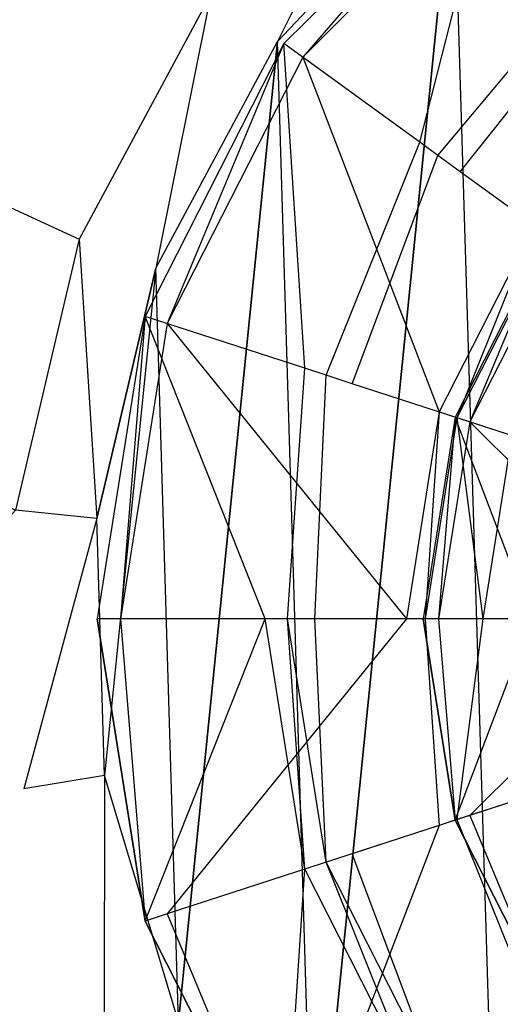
# Model space of a CAD drawing. Extents: x 0 to 0.495, y -0.4 to 0.
# Tile 5 of 12: x 0.216 to 0.23, y -0.171 to -0.141. Entities that reach past the tile are written whole.
import ezdxf

# ---------------------------------------------------------------- set-up
doc = ezdxf.new("R2010")
doc.units = 0
for name, color, linetype in [('L0_BECKEN_N_632110__0___REPLACE', 7, 'CONTINUOUS'), ('L1_ABLAUF60_ONOVO_2___REPLACEMT', 7, 'CONTINUOUS'), ('L2_ABLAUF60_ONOVO_1___REPLACEMT', 7, 'CONTINUOUS'), ('L3_ABLAUF60_ONOVO_0___REPLACEMT', 7, 'CONTINUOUS')]:
    doc.layers.add(name, color=color, linetype=linetype)

msp = doc.modelspace()

# ---------------------------------------------------------------- linework, layer by layer
at = {"layer": 'L0_BECKEN_N_632110__0___REPLACE', "color": 8}
for points, invisible_edges in [([(0.24805, -0.249673), (0.018985, -0.011297), (0.026011, -0.009686), (0.24805, -0.249673)], 14), ([(0.24805, -0.249673), (0.026011, -0.009686), (0.033137, -0.009686), (0.24805, -0.249673)], 14), ([(0.462963, -0.009686), (0.24805, -0.249673), (0.033137, -0.009686), (0.462963, -0.009686)], 14), ([(0.24805, -0.249673), (0.014686, -0.014978), (0.018985, -0.011297), (0.24805, -0.249673)], 14), ([(0.24805, -0.249673), (0.012803, -0.020993), (0.014686, -0.014978), (0.24805, -0.249673)], 14), ([(0.24805, -0.249673), (0.012803, -0.028275), (0.012803, -0.020993), (0.24805, -0.249673)], 14), ([(0.24805, -0.249673), (0.012803, -0.370597), (0.012803, -0.028275), (0.24805, -0.249673)], 14), ([(0.217457, -0.147763, 0.020079), (0.040228, -0.066127, 0.020079), (0.039264, -0.069208, 0.020079), (0.217457, -0.147763, 0.020079)], 13), ([(0.040228, -0.066127, 0.020079), (0.217457, -0.147763, 0.020079), (0.221501, -0.14024, 0.020079), (0.040228, -0.066127, 0.020079)], 14), ([(0.039264, -0.069208, 0.020079), (0.215499, -0.156076, 0.020079), (0.217457, -0.147763, 0.020079), (0.039264, -0.069208, 0.020079)], 14), ([(0.228941, -0.135962, 0.014337), (0.230398, -0.183872, 0.014337), (0.235647, -0.131813, 0.014337), (0.228941, -0.135962, 0.014337)], 13), ([(0.223537, -0.141705, 0.020079), (0.227354, -0.134019, 0.020079), (0.221501, -0.14024, 0.020079), (0.223537, -0.141705, 0.020079)], 13), ([(0.227354, -0.134019, 0.020079), (0.223537, -0.141705, 0.020079), (0.228941, -0.135962, 0.020079), (0.227354, -0.134019, 0.020079)], 14), ([(0.228941, -0.135962, 0.014337), (0.223537, -0.141705, 0.020079), (0.223537, -0.141705, 0.014337), (0.228941, -0.135962, 0.014337)], 13), ([(0.223537, -0.141705, 0.020079), (0.228941, -0.135962, 0.014337), (0.228941, -0.135962, 0.020079), (0.223537, -0.141705, 0.020079)], 14), ([(0.223537, -0.141705, 0.014337), (0.224655, -0.178468, 0.014337), (0.228941, -0.135962, 0.014337), (0.223537, -0.141705, 0.014337)], 13), ([(0.228941, -0.135962, 0.014337), (0.224655, -0.178468, 0.014337), (0.230398, -0.183872, 0.014337), (0.228941, -0.135962, 0.014337)], 10), ([(0.219803, -0.148652, 0.020079), (0.221501, -0.14024, 0.020079), (0.217457, -0.147763, 0.020079), (0.219803, -0.148652, 0.020079)], 13), ([(0.221501, -0.14024, 0.020079), (0.219803, -0.148652, 0.020079), (0.223537, -0.141705, 0.020079), (0.221501, -0.14024, 0.020079)], 14), ([(0.223537, -0.141705, 0.014337), (0.219803, -0.148652, 0.020079), (0.219803, -0.148652, 0.014337), (0.223537, -0.141705, 0.014337)], 13), ([(0.219803, -0.148652, 0.020079), (0.223537, -0.141705, 0.014337), (0.223537, -0.141705, 0.020079), (0.219803, -0.148652, 0.020079)], 14), ([(0.219803, -0.148652, 0.014337), (0.220506, -0.171761, 0.014337), (0.223537, -0.141705, 0.014337), (0.219803, -0.148652, 0.014337)], 13), ([(0.223537, -0.141705, 0.014337), (0.220506, -0.171761, 0.014337), (0.224655, -0.178468, 0.014337), (0.223537, -0.141705, 0.014337)], 10), ([(0.217995, -0.156327, 0.020079), (0.217457, -0.147763, 0.020079), (0.215499, -0.156076, 0.020079), (0.217995, -0.156327, 0.020079)], 13), ([(0.217457, -0.147763, 0.020079), (0.217995, -0.156327, 0.020079), (0.219803, -0.148652, 0.020079), (0.217457, -0.147763, 0.020079)], 14), ([(0.219803, -0.148652, 0.014337), (0.217995, -0.156327, 0.020079), (0.217995, -0.156327, 0.014337), (0.219803, -0.148652, 0.014337)], 13), ([(0.217995, -0.156327, 0.020079), (0.219803, -0.148652, 0.014337), (0.219803, -0.148652, 0.020079), (0.217995, -0.156327, 0.020079)], 14), ([(0.218234, -0.16421, 0.014337), (0.219803, -0.148652, 0.014337), (0.217995, -0.156327, 0.014337), (0.218234, -0.16421, 0.014337)], 13), ([(0.219803, -0.148652, 0.014337), (0.218234, -0.16421, 0.014337), (0.220506, -0.171761, 0.014337), (0.219803, -0.148652, 0.014337)], 10), ([(0.215499, -0.156076, 0.020079), (0.039264, -0.353606, 0.020079), (0.215758, -0.164613, 0.020079), (0.215499, -0.156076, 0.020079)], 14), ([(0.215758, -0.164613, 0.020079), (0.217995, -0.156327, 0.020079), (0.215499, -0.156076, 0.020079), (0.215758, -0.164613, 0.020079)], 13), ([(0.217995, -0.156327, 0.020079), (0.215758, -0.164613, 0.020079), (0.218234, -0.16421, 0.020079), (0.217995, -0.156327, 0.020079)], 14), ([(0.217995, -0.156327, 0.014337), (0.218234, -0.16421, 0.020079), (0.218234, -0.16421, 0.014337), (0.217995, -0.156327, 0.014337)], 13), ([(0.218234, -0.16421, 0.020079), (0.217995, -0.156327, 0.014337), (0.217995, -0.156327, 0.020079), (0.218234, -0.16421, 0.020079)], 14), ([(0.218219, -0.172791, 0.020079), (0.218234, -0.16421, 0.020079), (0.215758, -0.164613, 0.020079), (0.218219, -0.172791, 0.020079)], 13), ([(0.218234, -0.16421, 0.020079), (0.218219, -0.172791, 0.020079), (0.220506, -0.171761, 0.020079), (0.218234, -0.16421, 0.020079)], 14), ([(0.218234, -0.16421, 0.014337), (0.220506, -0.171761, 0.020079), (0.220506, -0.171761, 0.014337), (0.218234, -0.16421, 0.014337)], 13), ([(0.220506, -0.171761, 0.020079), (0.218234, -0.16421, 0.014337), (0.218234, -0.16421, 0.020079), (0.220506, -0.171761, 0.020079)], 14), ([(0.039264, -0.353606, 0.020079), (0.218219, -0.172791, 0.020079), (0.215758, -0.164613, 0.020079), (0.039264, -0.353606, 0.020079)], 14)]:
    msp.add_3dface(points, dxfattribs=dict(at, invisible_edges=invisible_edges))
at = {"layer": 'L1_ABLAUF60_ONOVO_2___REPLACEMT', "color": 8}
for points, invisible_edges in [([(0.229442, -0.153366, 0.018907), (0.23183, -0.147643, 0.018828), (0.228989, -0.153219, 0.018828), (0.229442, -0.153366, 0.018907)], 13), ([(0.228989, -0.153219, 0.018828), (0.23183, -0.147643, 0.018203), (0.228989, -0.153219, 0.018203), (0.228989, -0.153219, 0.018828)], 13), ([(0.23183, -0.147643, 0.018203), (0.228989, -0.153219, 0.018828), (0.23183, -0.147643, 0.018828), (0.23183, -0.147643, 0.018203)], 14), ([(0.23183, -0.147643, 0.018828), (0.229442, -0.153366, 0.018907), (0.232215, -0.147923, 0.018907), (0.23183, -0.147643, 0.018828)], 14), ([(0.236118, -0.155535, 0.020073), (0.232215, -0.147923, 0.018907), (0.229442, -0.153366, 0.018907), (0.236118, -0.155535, 0.020073)], 13), ([(0.228487, -0.159399, 0.018907), (0.228989, -0.153219, 0.018828), (0.22801, -0.159399, 0.018828), (0.228487, -0.159399, 0.018907)], 13), ([(0.22801, -0.159399, 0.018828), (0.228989, -0.153219, 0.018203), (0.22801, -0.159399, 0.018203), (0.22801, -0.159399, 0.018828)], 13), ([(0.228989, -0.153219, 0.018203), (0.22801, -0.159399, 0.018828), (0.228989, -0.153219, 0.018828), (0.228989, -0.153219, 0.018203)], 14), ([(0.228989, -0.153219, 0.018828), (0.228487, -0.159399, 0.018907), (0.229442, -0.153366, 0.018907), (0.228989, -0.153219, 0.018828)], 14), ([(0.235506, -0.159399, 0.020073), (0.229442, -0.153366, 0.018907), (0.228487, -0.159399, 0.018907), (0.235506, -0.159399, 0.020073)], 13), ([(0.229442, -0.153366, 0.018907), (0.235506, -0.159399, 0.020073), (0.236118, -0.155535, 0.020073), (0.229442, -0.153366, 0.018907)], 14), ([(0.228989, -0.165579, 0.018828), (0.228487, -0.159399, 0.018907), (0.22801, -0.159399, 0.018828), (0.228989, -0.165579, 0.018828)], 13), ([(0.228989, -0.165579, 0.018828), (0.22801, -0.159399, 0.018203), (0.228989, -0.165579, 0.018203), (0.228989, -0.165579, 0.018828)], 13), ([(0.22801, -0.159399, 0.018203), (0.228989, -0.165579, 0.018828), (0.22801, -0.159399, 0.018828), (0.22801, -0.159399, 0.018203)], 14), ([(0.228487, -0.159399, 0.018907), (0.228989, -0.165579, 0.018828), (0.229442, -0.165432, 0.018907), (0.228487, -0.159399, 0.018907)], 14), ([(0.229442, -0.165432, 0.018907), (0.235506, -0.159399, 0.020073), (0.228487, -0.159399, 0.018907), (0.229442, -0.165432, 0.018907)], 13), ([(0.235506, -0.159399, 0.020073), (0.229442, -0.165432, 0.018907), (0.236118, -0.163263, 0.020073), (0.235506, -0.159399, 0.020073)], 14), ([(0.232215, -0.170875, 0.018907), (0.236118, -0.163263, 0.020073), (0.229442, -0.165432, 0.018907), (0.232215, -0.170875, 0.018907)], 13), ([(0.23183, -0.171155, 0.018828), (0.229442, -0.165432, 0.018907), (0.228989, -0.165579, 0.018828), (0.23183, -0.171155, 0.018828)], 13), ([(0.229442, -0.165432, 0.018907), (0.23183, -0.171155, 0.018828), (0.232215, -0.170875, 0.018907), (0.229442, -0.165432, 0.018907)], 14), ([(0.23183, -0.171155, 0.018828), (0.228989, -0.165579, 0.018203), (0.23183, -0.171155, 0.018203), (0.23183, -0.171155, 0.018828)], 13), ([(0.228989, -0.165579, 0.018203), (0.23183, -0.171155, 0.018828), (0.228989, -0.165579, 0.018828), (0.228989, -0.165579, 0.018203)], 14)]:
    msp.add_3dface(points, dxfattribs=dict(at, invisible_edges=invisible_edges))
at = {"layer": 'L2_ABLAUF60_ONOVO_1___REPLACEMT', "color": 8}
for points, invisible_edges in [([(0.230377, -0.135129, 0.019204), (0.227906, -0.144792, 0.015397), (0.22374, -0.141765, 0.019204), (0.230377, -0.135129, 0.019204)], 13), ([(0.224316, -0.142184, 0.019885), (0.230377, -0.135129, 0.019885), (0.22374, -0.141765, 0.019885), (0.224316, -0.142184, 0.019885)], 13), ([(0.22374, -0.141765, 0.019204), (0.230377, -0.135129, 0.019885), (0.230377, -0.135129, 0.019204), (0.22374, -0.141765, 0.019204)], 13), ([(0.230377, -0.135129, 0.019885), (0.22374, -0.141765, 0.019204), (0.22374, -0.141765, 0.019885), (0.230377, -0.135129, 0.019885)], 14), ([(0.230377, -0.135129, 0.019885), (0.224316, -0.142184, 0.019885), (0.230796, -0.135705, 0.019885), (0.230377, -0.135129, 0.019885)], 14), ([(0.227906, -0.144792, 0.015397), (0.230377, -0.135129, 0.019204), (0.233404, -0.139295, 0.015397), (0.227906, -0.144792, 0.015397)], 14), ([(0.231414, -0.147341, 0.01811), (0.230796, -0.135705, 0.019885), (0.224316, -0.142184, 0.019885), (0.231414, -0.147341, 0.01811)], 13), ([(0.233404, -0.139295, 0.015397), (0.228466, -0.145199, 0.014885), (0.227906, -0.144792, 0.015397), (0.233404, -0.139295, 0.015397)], 13), ([(0.228466, -0.145199, 0.014885), (0.233404, -0.139295, 0.015397), (0.23381, -0.139854, 0.014885), (0.228466, -0.145199, 0.014885)], 14), ([(0.23381, -0.139854, 0.014885), (0.229144, -0.145692, 0.014885), (0.228466, -0.145199, 0.014885), (0.23381, -0.139854, 0.014885)], 13), ([(0.229144, -0.145692, 0.014885), (0.23381, -0.139854, 0.014885), (0.234303, -0.140533, 0.014885), (0.229144, -0.145692, 0.014885)], 14), ([(0.24801, -0.159399, 0.014885), (0.229144, -0.145692, 0.014885), (0.234303, -0.140533, 0.014885), (0.24801, -0.159399, 0.014885)], 14), ([(0.22374, -0.141765, 0.019204), (0.224376, -0.15172, 0.015397), (0.219479, -0.150129, 0.019204), (0.22374, -0.141765, 0.019204)], 13), ([(0.220156, -0.150349, 0.019885), (0.22374, -0.141765, 0.019885), (0.219479, -0.150129, 0.019885), (0.220156, -0.150349, 0.019885)], 13), ([(0.219479, -0.150129, 0.019885), (0.22374, -0.141765, 0.019204), (0.219479, -0.150129, 0.019204), (0.219479, -0.150129, 0.019885)], 13), ([(0.22374, -0.141765, 0.019204), (0.219479, -0.150129, 0.019885), (0.22374, -0.141765, 0.019885), (0.22374, -0.141765, 0.019204)], 14), ([(0.22374, -0.141765, 0.019885), (0.220156, -0.150349, 0.019885), (0.224316, -0.142184, 0.019885), (0.22374, -0.141765, 0.019885)], 14), ([(0.224376, -0.15172, 0.015397), (0.22374, -0.141765, 0.019204), (0.227906, -0.144792, 0.015397), (0.224376, -0.15172, 0.015397)], 14), ([(0.228501, -0.15306, 0.01811), (0.224316, -0.142184, 0.019885), (0.220156, -0.150349, 0.019885), (0.228501, -0.15306, 0.01811)], 13), ([(0.224316, -0.142184, 0.019885), (0.228501, -0.15306, 0.01811), (0.231414, -0.147341, 0.01811), (0.224316, -0.142184, 0.019885)], 14), ([(0.227906, -0.144792, 0.015397), (0.225034, -0.151934, 0.014885), (0.224376, -0.15172, 0.015397), (0.227906, -0.144792, 0.015397)], 13), ([(0.225034, -0.151934, 0.014885), (0.227906, -0.144792, 0.015397), (0.228466, -0.145199, 0.014885), (0.225034, -0.151934, 0.014885)], 14), ([(0.228466, -0.145199, 0.014885), (0.225831, -0.152193, 0.014885), (0.225034, -0.151934, 0.014885), (0.228466, -0.145199, 0.014885)], 13), ([(0.225831, -0.152193, 0.014885), (0.228466, -0.145199, 0.014885), (0.229144, -0.145692, 0.014885), (0.225831, -0.152193, 0.014885)], 14), ([(0.24801, -0.159399, 0.014885), (0.225831, -0.152193, 0.014885), (0.229144, -0.145692, 0.014885), (0.24801, -0.159399, 0.014885)], 14), ([(0.229048, -0.153238, 0.01811), (0.231414, -0.147341, 0.01811), (0.228501, -0.15306, 0.01811), (0.229048, -0.153238, 0.01811)], 13), ([(0.231414, -0.147341, 0.01811), (0.229048, -0.153238, 0.01811), (0.23188, -0.14768, 0.01811), (0.231414, -0.147341, 0.01811)], 14), ([(0.230733, -0.153785, 0.016767), (0.23188, -0.14768, 0.01811), (0.229048, -0.153238, 0.01811), (0.230733, -0.153785, 0.016767)], 13), ([(0.219479, -0.150129, 0.019204), (0.22316, -0.159399, 0.015397), (0.21801, -0.159399, 0.019204), (0.219479, -0.150129, 0.019204)], 13), ([(0.218723, -0.159399, 0.019885), (0.219479, -0.150129, 0.019885), (0.21801, -0.159399, 0.019885), (0.218723, -0.159399, 0.019885)], 13), ([(0.21801, -0.159399, 0.019885), (0.219479, -0.150129, 0.019204), (0.21801, -0.159399, 0.019204), (0.21801, -0.159399, 0.019885)], 13), ([(0.219479, -0.150129, 0.019204), (0.21801, -0.159399, 0.019885), (0.219479, -0.150129, 0.019885), (0.219479, -0.150129, 0.019204)], 14), ([(0.219479, -0.150129, 0.019885), (0.218723, -0.159399, 0.019885), (0.220156, -0.150349, 0.019885), (0.219479, -0.150129, 0.019885)], 14), ([(0.227497, -0.159399, 0.01811), (0.220156, -0.150349, 0.019885), (0.218723, -0.159399, 0.019885), (0.227497, -0.159399, 0.01811)], 13), ([(0.22316, -0.159399, 0.015397), (0.219479, -0.150129, 0.019204), (0.224376, -0.15172, 0.015397), (0.22316, -0.159399, 0.015397)], 14), ([(0.220156, -0.150349, 0.019885), (0.227497, -0.159399, 0.01811), (0.228501, -0.15306, 0.01811), (0.220156, -0.150349, 0.019885)], 14), ([(0.224376, -0.15172, 0.015397), (0.223852, -0.159399, 0.014885), (0.22316, -0.159399, 0.015397), (0.224376, -0.15172, 0.015397)], 13), ([(0.223852, -0.159399, 0.014885), (0.224376, -0.15172, 0.015397), (0.225034, -0.151934, 0.014885), (0.223852, -0.159399, 0.014885)], 14), ([(0.225034, -0.151934, 0.014885), (0.22469, -0.159399, 0.014885), (0.223852, -0.159399, 0.014885), (0.225034, -0.151934, 0.014885)], 13), ([(0.22469, -0.159399, 0.014885), (0.225034, -0.151934, 0.014885), (0.225831, -0.152193, 0.014885), (0.22469, -0.159399, 0.014885)], 14), ([(0.24801, -0.159399, 0.014885), (0.22469, -0.159399, 0.014885), (0.225831, -0.152193, 0.014885), (0.24801, -0.159399, 0.014885)], 14), ([(0.228073, -0.159399, 0.01811), (0.228501, -0.15306, 0.01811), (0.227497, -0.159399, 0.01811), (0.228073, -0.159399, 0.01811)], 13), ([(0.228501, -0.15306, 0.01811), (0.228073, -0.159399, 0.01811), (0.229048, -0.153238, 0.01811), (0.228501, -0.15306, 0.01811)], 14), ([(0.229844, -0.159399, 0.016767), (0.229048, -0.153238, 0.01811), (0.228073, -0.159399, 0.01811), (0.229844, -0.159399, 0.016767)], 13), ([(0.229048, -0.153238, 0.01811), (0.229844, -0.159399, 0.016767), (0.230733, -0.153785, 0.016767), (0.229048, -0.153238, 0.01811)], 14), ([(0.230383, -0.159399, 0.016357), (0.230733, -0.153785, 0.016767), (0.229844, -0.159399, 0.016767), (0.230383, -0.159399, 0.016357)], 13), ([(0.22316, -0.159399, 0.015397), (0.219479, -0.16867, 0.019204), (0.21801, -0.159399, 0.019204), (0.22316, -0.159399, 0.015397)], 13), ([(0.219479, -0.16867, 0.019885), (0.218723, -0.159399, 0.019885), (0.21801, -0.159399, 0.019885), (0.219479, -0.16867, 0.019885)], 13), ([(0.219479, -0.16867, 0.019885), (0.21801, -0.159399, 0.019204), (0.219479, -0.16867, 0.019204), (0.219479, -0.16867, 0.019885)], 13), ([(0.21801, -0.159399, 0.019204), (0.219479, -0.16867, 0.019885), (0.21801, -0.159399, 0.019885), (0.21801, -0.159399, 0.019204)], 14), ([(0.218723, -0.159399, 0.019885), (0.219479, -0.16867, 0.019885), (0.220156, -0.168449, 0.019885), (0.218723, -0.159399, 0.019885)], 14), ([(0.220156, -0.168449, 0.019885), (0.227497, -0.159399, 0.01811), (0.218723, -0.159399, 0.019885), (0.220156, -0.168449, 0.019885)], 13), ([(0.219479, -0.16867, 0.019204), (0.22316, -0.159399, 0.015397), (0.224376, -0.167078, 0.015397), (0.219479, -0.16867, 0.019204)], 14), ([(0.227497, -0.159399, 0.01811), (0.220156, -0.168449, 0.019885), (0.228501, -0.165738, 0.01811), (0.227497, -0.159399, 0.01811)], 14), ([(0.223852, -0.159399, 0.014885), (0.224376, -0.167078, 0.015397), (0.22316, -0.159399, 0.015397), (0.223852, -0.159399, 0.014885)], 13), ([(0.224376, -0.167078, 0.015397), (0.223852, -0.159399, 0.014885), (0.225034, -0.166864, 0.014885), (0.224376, -0.167078, 0.015397)], 14), ([(0.22469, -0.159399, 0.014885), (0.225034, -0.166864, 0.014885), (0.223852, -0.159399, 0.014885), (0.22469, -0.159399, 0.014885)], 13), ([(0.24801, -0.159399, 0.014885), (0.225831, -0.166605, 0.014885), (0.22469, -0.159399, 0.014885), (0.24801, -0.159399, 0.014885)], 14), ([(0.225034, -0.166864, 0.014885), (0.22469, -0.159399, 0.014885), (0.225831, -0.166605, 0.014885), (0.225034, -0.166864, 0.014885)], 14), ([(0.24801, -0.159399, 0.014885), (0.229144, -0.173106, 0.014885), (0.225831, -0.166605, 0.014885), (0.24801, -0.159399, 0.014885)], 14), ([(0.228501, -0.165738, 0.01811), (0.228073, -0.159399, 0.01811), (0.227497, -0.159399, 0.01811), (0.228501, -0.165738, 0.01811)], 13), ([(0.229048, -0.16556, 0.01811), (0.229844, -0.159399, 0.016767), (0.228073, -0.159399, 0.01811), (0.229048, -0.16556, 0.01811)], 13), ([(0.228073, -0.159399, 0.01811), (0.228501, -0.165738, 0.01811), (0.229048, -0.16556, 0.01811), (0.228073, -0.159399, 0.01811)], 14), ([(0.229844, -0.159399, 0.016767), (0.229048, -0.16556, 0.01811), (0.230733, -0.165013, 0.016767), (0.229844, -0.159399, 0.016767)], 14), ([(0.24801, -0.159399, 0.014885), (0.234303, -0.178266, 0.014885), (0.229144, -0.173106, 0.014885), (0.24801, -0.159399, 0.014885)], 14), ([(0.230733, -0.165013, 0.016767), (0.230383, -0.159399, 0.016357), (0.229844, -0.159399, 0.016767), (0.230733, -0.165013, 0.016767)], 13), ([(0.23188, -0.171118, 0.01811), (0.230733, -0.165013, 0.016767), (0.229048, -0.16556, 0.01811), (0.23188, -0.171118, 0.01811)], 13), ([(0.224316, -0.176614, 0.019885), (0.228501, -0.165738, 0.01811), (0.220156, -0.168449, 0.019885), (0.224316, -0.176614, 0.019885)], 13), ([(0.228501, -0.165738, 0.01811), (0.224316, -0.176614, 0.019885), (0.231414, -0.171457, 0.01811), (0.228501, -0.165738, 0.01811)], 14), ([(0.231414, -0.171457, 0.01811), (0.229048, -0.16556, 0.01811), (0.228501, -0.165738, 0.01811), (0.231414, -0.171457, 0.01811)], 13), ([(0.229048, -0.16556, 0.01811), (0.231414, -0.171457, 0.01811), (0.23188, -0.171118, 0.01811), (0.229048, -0.16556, 0.01811)], 14), ([(0.225831, -0.166605, 0.014885), (0.228466, -0.173599, 0.014885), (0.225034, -0.166864, 0.014885), (0.225831, -0.166605, 0.014885)], 13), ([(0.228466, -0.173599, 0.014885), (0.225831, -0.166605, 0.014885), (0.229144, -0.173106, 0.014885), (0.228466, -0.173599, 0.014885)], 14), ([(0.225034, -0.166864, 0.014885), (0.227906, -0.174006, 0.015397), (0.224376, -0.167078, 0.015397), (0.225034, -0.166864, 0.014885)], 13), ([(0.227906, -0.174006, 0.015397), (0.225034, -0.166864, 0.014885), (0.228466, -0.173599, 0.014885), (0.227906, -0.174006, 0.015397)], 14), ([(0.224376, -0.167078, 0.015397), (0.22374, -0.177033, 0.019204), (0.219479, -0.16867, 0.019204), (0.224376, -0.167078, 0.015397)], 13), ([(0.22374, -0.177033, 0.019204), (0.224376, -0.167078, 0.015397), (0.227906, -0.174006, 0.015397), (0.22374, -0.177033, 0.019204)], 14), ([(0.22374, -0.177033, 0.019885), (0.220156, -0.168449, 0.019885), (0.219479, -0.16867, 0.019885), (0.22374, -0.177033, 0.019885)], 13), ([(0.220156, -0.168449, 0.019885), (0.22374, -0.177033, 0.019885), (0.224316, -0.176614, 0.019885), (0.220156, -0.168449, 0.019885)], 14), ([(0.22374, -0.177033, 0.019885), (0.219479, -0.16867, 0.019204), (0.22374, -0.177033, 0.019204), (0.22374, -0.177033, 0.019885)], 13), ([(0.219479, -0.16867, 0.019204), (0.22374, -0.177033, 0.019885), (0.219479, -0.16867, 0.019885), (0.219479, -0.16867, 0.019204)], 14)]:
    msp.add_3dface(points, dxfattribs=dict(at, invisible_edges=invisible_edges))
at = {"layer": 'L3_ABLAUF60_ONOVO_0___REPLACEMT', "color": 8}
for points, invisible_edges in [([(0.23183, -0.147643, 0.018203), (0.232155, -0.154247, 0.016953), (0.228989, -0.153219, 0.018203), (0.23183, -0.147643, 0.018203)], 13), ([(0.228989, -0.153219, 0.018203), (0.231339, -0.159399, 0.016953), (0.22801, -0.159399, 0.018203), (0.228989, -0.153219, 0.018203)], 13), ([(0.231339, -0.159399, 0.016953), (0.228989, -0.153219, 0.018203), (0.232155, -0.154247, 0.016953), (0.231339, -0.159399, 0.016953)], 14), ([(0.231339, -0.159399, 0.016953), (0.228989, -0.165579, 0.018203), (0.22801, -0.159399, 0.018203), (0.231339, -0.159399, 0.016953)], 13), ([(0.228989, -0.165579, 0.018203), (0.231339, -0.159399, 0.016953), (0.232154, -0.164551, 0.016953), (0.228989, -0.165579, 0.018203)], 14), ([(0.232154, -0.164551, 0.016953), (0.23183, -0.171155, 0.018203), (0.228989, -0.165579, 0.018203), (0.232154, -0.164551, 0.016953)], 13)]:
    msp.add_3dface(points, dxfattribs=dict(at, invisible_edges=invisible_edges))

doc.saveas('drawing.dxf')
